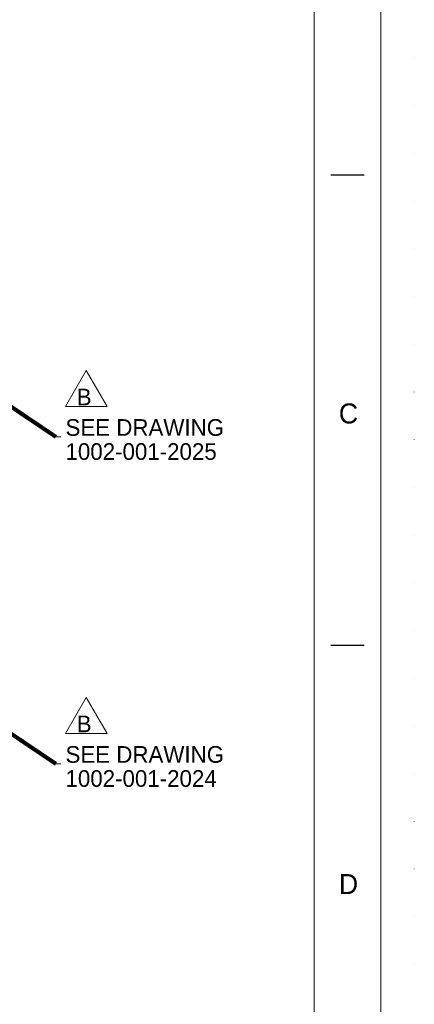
# Model space of a CAD drawing. Header units: millimetres. Extents: x -91343 to -63338, y -767328 to -747548.
# Tile 38 of 42: x -65308 to -63338, y -756881 to -751967. Entities that reach past the tile are written whole.
import ezdxf

# ---------------------------------------------------------------- set-up
doc = ezdxf.new("R2010")
doc.units = ezdxf.units.MM
doc.header["$MEASUREMENT"] = 0
doc.linetypes.add('DGN Style 1', pattern=[238.072395, 0.396127, -237.676268])
doc.linetypes.add('DGN Style 5', pattern=[277.288979, 118.838134, -158.450845])
doc.styles.add('Style-ENGINEERING', font='ENGINEERING.shx')
doc.styles.add('Style-ENGINEERING_0', font='ENGINEERING.shx')
doc.dimstyles.new('MetricMM', dxfattribs={"dimtxt": 3, "dimasz": 3, "dimexe": 1.5, "dimexo": 1.5, "dimgap": 1.5, "dimtad": 1, "dimdec": 0, "dimzin": 7, "dimtxsty": 'Style-ENGINEERING_0', "dimcen": 0.09, "dimclrd": 1, "dimclre": 1, "dimclrt": 7, "dimadec": 0, "dimazin": 3, "dimtfac": 1, "dimtdec": 0, "dimtofl": 0, "dimtmove": 0, "dimatfit": 3, "dimfxl": 1, "dimtzin": 7, "dimlwd": -1, "dimlwe": 0, "dimarcsym": 0})

# ---------------------------------------------------------------- blocks, each defined once
blk = doc.blocks.new('*U570')
for p, q in [((412.95, 141.03), (407.95, 141.03)), ((412.95, 70.53), (407.95, 70.53))]:
    blk.add_line(p, q)
at = {"color": 7, "linetype": 'Continuous', "lineweight": 0, "flags": 128}
blk.add_lwpolyline([(-415.55, 292.03), (415.45, 292.03), (415.45, -291.97), (-415.55, -291.97), (-415.55, 292.03)], close=True, dxfattribs=at)
at = {"color": 7, "linetype": 'Continuous', "lineweight": 13, "flags": 128}
blk.add_lwpolyline([(-405.55, 282.03), (405.45, 282.03), (405.45, -281.97), (-405.55, -281.97), (-405.55, 282.03)], close=True, dxfattribs=at)
at = {"char_height": 3, "attachment_point": 5, "line_spacing_factor": 1.2, "style": 'Style-ENGINEERING'}
for s, insert in [('C', (410.58, 105.28)), ('D', (410.58, 34.78))]:
    blk.add_mtext(s, dxfattribs=dict(at, insert=insert))
blk = doc.blocks.new('*U1118')
at = {"color": 1, "linetype": 'Continuous', "lineweight": 13, "flags": 128}
blk.add_lwpolyline([(0, 101.1), (103.9, -78.9), (-103.9, -78.9), (0, 101.1)], close=True, dxfattribs=at)
at = {"color": 7, "linetype": 'DGN Style 5', "lineweight": 0, "insert": (26.2, -31.7), "char_height": 83.3, "attachment_point": 6, "line_spacing_factor": 0.6, "style": 'Style-ENGINEERING'}
blk.add_mtext('B', dxfattribs=at)
blk = doc.blocks.new('*U1126')
at = {"color": 1, "linetype": 'Continuous', "lineweight": 13, "flags": 128}
blk.add_lwpolyline([(0, 101.1), (103.9, -78.9), (-103.9, -78.9), (0, 101.1)], close=True, dxfattribs=at)
at = {"color": 7, "linetype": 'DGN Style 5', "lineweight": 0, "insert": (26.2, -31.7), "char_height": 83.3, "attachment_point": 6, "line_spacing_factor": 0.6, "style": 'Style-ENGINEERING'}
blk.add_mtext('B', dxfattribs=at)
blk = doc.blocks.new('*U569')
at = {"color": 7, "linetype": 'Continuous', "lineweight": 0}
for p, q in [((12212.77, 3388.81), (12237.77, 3388.81)), ((12212.77, 1757.11), (12237.77, 1757.11))]:
    blk.add_line(p, q, dxfattribs=at)
at = {"color": 7, "linetype": 'DGN Style 1', "lineweight": 0, "flags": 128}
blk.add_lwpolyline([(-14002.69, 9890.07), (14002.61, 9890.07), (14002.61, -9890.13), (-14002.69, -9890.13), (-14002.69, 9890.07)], close=True, dxfattribs=at)
at = {"xscale": 33.30000000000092, "yscale": 33.30000000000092, "zscale": 33.30000000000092}
blk.add_blockref('*U570', (1.52, -1.02), dxfattribs=at)
at = {"color": 1, "linetype": 'Continuous', "lineweight": 13}
for name, p in [('*U1118', (12364.7, 3619.41)), ('*U1126', (12364.7, 1987.71))]:
    blk.add_blockref(name, p, dxfattribs=at)
at = {"color": 7, "linetype": 'DGN Style 5', "lineweight": 0, "char_height": 83.25, "attachment_point": 4, "line_spacing_factor": 0.86543, "style": 'Style-ENGINEERING'}
for s, insert in [('SEE DRAWING\\P1002-001-2025', (12260.77, 3374.93)), ('SEE DRAWING\\P1002-001-2024', (12260.77, 1743.23))]:
    blk.add_mtext(s, dxfattribs=dict(at, insert=insert))
at = {"color": 1, "linetype": 'Continuous'}
for points in [[(11977.18, 3546.87), (12212.77, 3388.81)], [(11977.18, 1915.17), (12212.77, 1757.11)]]:
    blk.add_leader(points, dimstyle='MetricMM', override={"dimtxt": 83.25, "dimasz": 83.25, "dimgap": 41.625, "dimclrd": 0, "dimlwd": 65534}, dxfattribs=at)

msp = doc.modelspace()

# ---------------------------------------------------------------- block references
at = {"color": 7, "linetype": 'Continuous', "lineweight": 13}
msp.add_blockref('*U569', (-77340.2, -757437.75), dxfattribs=at)

doc.saveas('drawing.dxf')
